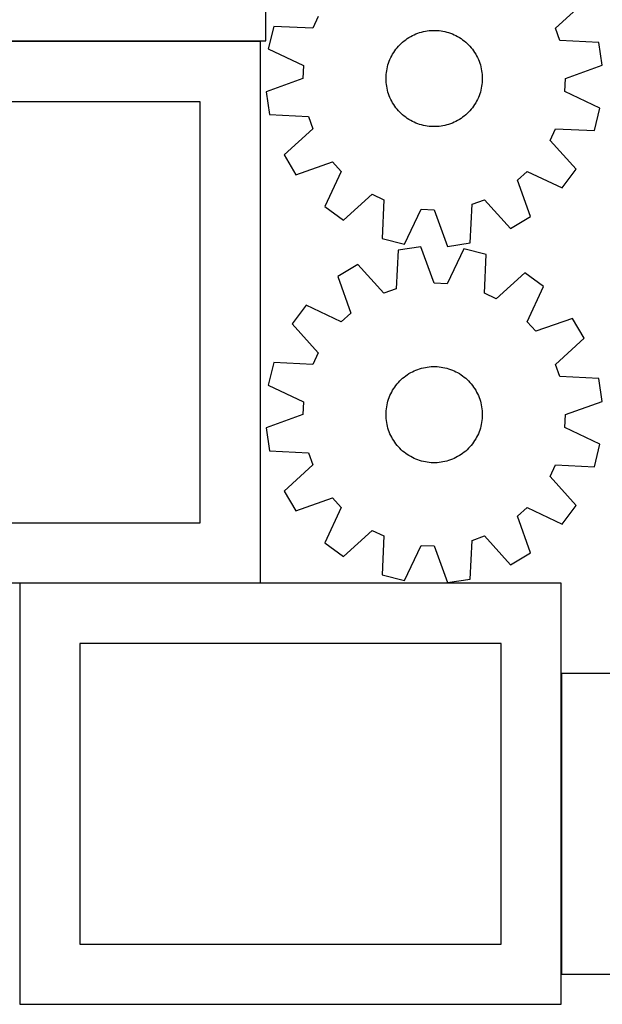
# Model space of a CAD drawing. Header units: millimetres. Extents: x 7 to 1238, y 7 to 2491.
# Tile 17 of 33: x 277 to 567, y 1628 to 2119. Entities that reach past the tile are written whole.
import ezdxf

# ---------------------------------------------------------------- set-up
doc = ezdxf.new("R2010")
doc.units = ezdxf.units.MM
doc.layers.add('COMMON', color=5, linetype='CONTINUOUS', true_color=0x0000ff)
doc.layers.add('CUT', color=7, linetype='CONTINUOUS', true_color=0x000000)

msp = doc.modelspace()

# ---------------------------------------------------------------- linework, layer by layer
at = {"layer": 'COMMON'}
for p, q in [((396.700012, 1837.800043), (276.700007, 1837.800043)), ((546.800018, 1642.700042), (546.800018, 1792.700042))]:
    msp.add_line(p, q, dxfattribs=at)
at = {"layer": 'CUT'}
for p, q in [((399.38213, 2108.30006), (399.38213, 2288.30006)), ((543.855779, 2114.596647), (558.16774, 2127.65843)), ((425.539711, 2120.409142), (422.790605, 2114.596647)), ((403.434445, 2115.480656), (400.63136, 2104.290116)), ((422.790605, 2114.596647), (403.434445, 2115.480656)), ((474.251991, 2111.742889), (475.165849, 2112.094399)), ((475.165849, 2112.094399), (476.093283, 2112.408342)), ((476.093283, 2112.408342), (477.032752, 2112.684194)), ((477.032752, 2112.684194), (477.98269, 2112.921498)), ((477.98269, 2112.921498), (478.941516, 2113.119857)), ((478.941516, 2113.119857), (479.907636, 2113.278943)), ((479.907636, 2113.278943), (480.87944, 2113.398489)), ((480.87944, 2113.398489), (481.855312, 2113.478297)), ((481.855312, 2113.478297), (482.833627, 2113.518234)), ((482.833627, 2113.518234), (483.812757, 2113.518234)), ((483.812757, 2113.518234), (484.791072, 2113.478297)), ((484.791072, 2113.478297), (485.766944, 2113.398489)), ((485.766944, 2113.398489), (486.738748, 2113.278943)), ((486.738748, 2113.278943), (487.704868, 2113.119857)), ((487.704868, 2113.119857), (488.663694, 2112.921498)), ((488.663694, 2112.921498), (489.613632, 2112.684194)), ((489.613632, 2112.684194), (490.553101, 2112.408342)), ((490.553101, 2112.408342), (491.480535, 2112.094399)), ((491.480535, 2112.094399), (492.394393, 2111.742889)), ((546.021923, 2108.54268), (543.855779, 2114.596647)), ((396.700012, 2107.900043), (186.700012, 2107.900043)), ((249.38213, 2108.30006), (399.38213, 2108.30006)), ((396.700012, 1837.900043), (396.700012, 2107.900043)), ((466.879791, 2107.005063), (467.606534, 2107.661218)), ((467.606534, 2107.661218), (468.359437, 2108.287184)), ((468.359437, 2108.287184), (469.137245, 2108.881919)), ((469.137245, 2108.881919), (469.938664, 2109.444433)), ((469.938664, 2109.444433), (470.76236, 2109.973791)), ((470.76236, 2109.973791), (471.606963, 2110.46911)), ((471.606963, 2110.46911), (472.471066, 2110.929567)), ((472.471066, 2110.929567), (473.353232, 2111.354396)), ((473.353232, 2111.354396), (474.251991, 2111.742889)), ((492.394393, 2111.742889), (493.293152, 2111.354396)), ((493.293152, 2111.354396), (494.175318, 2110.929567)), ((494.175318, 2110.929567), (495.039421, 2110.46911)), ((495.039421, 2110.46911), (495.884024, 2109.973791)), ((495.884024, 2109.973791), (496.70772, 2109.444433)), ((496.70772, 2109.444433), (497.509139, 2108.881919)), ((497.509139, 2108.881919), (498.286947, 2108.287184)), ((498.286947, 2108.287184), (499.03985, 2107.661218)), ((499.03985, 2107.661218), (499.766593, 2107.005063)), ((565.371526, 2107.525197), (546.021923, 2108.54268)), ((567.064248, 2096.113792), (565.371526, 2107.525197)), ((400.63136, 2104.290116), (418.118689, 2095.945311)), ((462.620662, 2101.664285), (463.133107, 2102.498608)), ((463.133107, 2102.498608), (463.679157, 2103.311335)), ((463.679157, 2103.311335), (464.257902, 2104.101112)), ((464.257902, 2104.101112), (464.868379, 2104.866627)), ((464.868379, 2104.866627), (465.509573, 2105.606604)), ((465.509573, 2105.606604), (466.180416, 2106.319812)), ((466.180416, 2106.319812), (466.879791, 2107.005063)), ((499.766593, 2107.005063), (500.465968, 2106.319812)), ((500.465968, 2106.319812), (501.136811, 2105.606604)), ((501.136811, 2105.606604), (501.778005, 2104.866627)), ((501.778005, 2104.866627), (502.388482, 2104.101112)), ((502.388482, 2104.101112), (502.967227, 2103.311335)), ((502.967227, 2103.311335), (503.513277, 2102.498608)), ((503.513277, 2102.498608), (504.025722, 2101.664285)), ((460.59032, 2097.218455), (460.923116, 2098.139293)), ((460.923116, 2098.139293), (461.293194, 2099.04579)), ((461.293194, 2099.04579), (461.699939, 2099.936438)), ((461.699939, 2099.936438), (462.142674, 2100.809754)), ((462.142674, 2100.809754), (462.620662, 2101.664285)), ((504.025722, 2101.664285), (504.50371, 2100.809754)), ((504.50371, 2100.809754), (504.946445, 2099.936438)), ((504.946445, 2099.936438), (505.35319, 2099.04579)), ((505.35319, 2099.04579), (505.723269, 2098.139293)), ((505.723269, 2098.139293), (506.056064, 2097.218455)), ((418.118689, 2095.945311), (417.803192, 2089.523228)), ((459.40305, 2091.479451), (459.502748, 2092.453492)), ((459.502748, 2092.453492), (459.642093, 2093.422655)), ((459.642093, 2093.422655), (459.820852, 2094.385329)), ((459.820852, 2094.385329), (460.038729, 2095.33991)), ((460.038729, 2095.33991), (460.295361, 2096.284809)), ((460.295361, 2096.284809), (460.59032, 2097.218455)), ((506.056064, 2097.218455), (506.351023, 2096.284809)), ((506.351023, 2096.284809), (506.607655, 2095.33991)), ((506.607655, 2095.33991), (506.825532, 2094.385329)), ((506.825532, 2094.385329), (507.004291, 2093.422655)), ((507.004291, 2093.422655), (507.143636, 2092.453492)), ((507.143636, 2092.453492), (507.243334, 2091.479451)), ((548.843192, 2089.523228), (567.064248, 2096.113792)), ((417.803192, 2089.523228), (399.582136, 2082.932664)), ((459.323192, 2089.523228), (459.343165, 2090.502154)), ((459.343165, 2088.544302), (459.323192, 2089.523228)), ((459.343165, 2090.502154), (459.40305, 2091.479451)), ((459.40305, 2087.567005), (459.343165, 2088.544302)), ((459.502748, 2086.592964), (459.40305, 2087.567005)), ((507.243334, 2087.567005), (507.143636, 2086.592964)), ((507.243334, 2091.479451), (507.303219, 2090.502154)), ((507.303219, 2088.544302), (507.243334, 2087.567005)), ((507.303219, 2090.502154), (507.323192, 2089.523228)), ((507.323192, 2089.523228), (507.303219, 2088.544302)), ((548.527695, 2083.101145), (548.843192, 2089.523228)), ((399.582136, 2082.932664), (401.274858, 2071.521259)), ((459.642093, 2085.623801), (459.502748, 2086.592964)), ((459.820852, 2084.661127), (459.642093, 2085.623801)), ((460.038729, 2083.706546), (459.820852, 2084.661127)), ((460.295361, 2082.761647), (460.038729, 2083.706546)), ((460.59032, 2081.828001), (460.295361, 2082.761647)), ((506.351023, 2082.761647), (506.056064, 2081.828001)), ((506.607655, 2083.706546), (506.351023, 2082.761647)), ((506.825532, 2084.661127), (506.607655, 2083.706546)), ((507.004291, 2085.623801), (506.825532, 2084.661127)), ((507.143636, 2086.592964), (507.004291, 2085.623801)), ((566.015024, 2074.756341), (548.527695, 2083.101145)), ((366.700012, 2077.900043), (216.700012, 2077.900043)), ((366.700012, 1867.900043), (366.700012, 2077.900043)), ((460.923116, 2080.907163), (460.59032, 2081.828001)), ((461.293194, 2080.000666), (460.923116, 2080.907163)), ((461.699939, 2079.110018), (461.293194, 2080.000666)), ((462.142674, 2078.236702), (461.699939, 2079.110018)), ((462.620662, 2077.382172), (462.142674, 2078.236702)), ((504.50371, 2078.236702), (504.025722, 2077.382172)), ((504.946445, 2079.110018), (504.50371, 2078.236702)), ((505.35319, 2080.000666), (504.946445, 2079.110018)), ((505.723269, 2080.907163), (505.35319, 2080.000666)), ((506.056064, 2081.828001), (505.723269, 2080.907163)), ((463.133107, 2076.547848), (462.620662, 2077.382172)), ((463.679157, 2075.735122), (463.133107, 2076.547848)), ((464.257902, 2074.945344), (463.679157, 2075.735122)), ((464.868379, 2074.179829), (464.257902, 2074.945344)), ((465.509573, 2073.439852), (464.868379, 2074.179829)), ((466.180416, 2072.726644), (465.509573, 2073.439852)), ((466.879791, 2072.041393), (466.180416, 2072.726644)), ((500.465968, 2072.726644), (499.766593, 2072.041393)), ((501.136811, 2073.439852), (500.465968, 2072.726644)), ((501.778005, 2074.179829), (501.136811, 2073.439852)), ((502.388482, 2074.945344), (501.778005, 2074.179829)), ((502.967227, 2075.735122), (502.388482, 2074.945344)), ((503.513277, 2076.547848), (502.967227, 2075.735122)), ((504.025722, 2077.382172), (503.513277, 2076.547848)), ((563.211939, 2063.565801), (566.015024, 2074.756341)), ((401.274858, 2071.521259), (420.624461, 2070.503776)), ((420.624461, 2070.503776), (422.790605, 2064.44981)), ((467.606534, 2071.385238), (466.879791, 2072.041393)), ((468.359437, 2070.759272), (467.606534, 2071.385238)), ((469.137245, 2070.164537), (468.359437, 2070.759272)), ((469.938664, 2069.602023), (469.137245, 2070.164537)), ((470.76236, 2069.072665), (469.938664, 2069.602023)), ((471.606963, 2068.577346), (470.76236, 2069.072665)), ((472.471066, 2068.116889), (471.606963, 2068.577346)), ((473.353232, 2067.69206), (472.471066, 2068.116889)), ((494.175318, 2068.116889), (493.293152, 2067.69206)), ((495.039421, 2068.577346), (494.175318, 2068.116889)), ((495.884024, 2069.072665), (495.039421, 2068.577346)), ((496.70772, 2069.602023), (495.884024, 2069.072665)), ((497.509139, 2070.164537), (496.70772, 2069.602023)), ((498.286947, 2070.759272), (497.509139, 2070.164537)), ((499.03985, 2071.385238), (498.286947, 2070.759272)), ((499.766593, 2072.041393), (499.03985, 2071.385238)), ((422.790605, 2064.44981), (408.478644, 2051.388026)), ((474.251991, 2067.303567), (473.353232, 2067.69206)), ((475.165849, 2066.952057), (474.251991, 2067.303567)), ((476.093283, 2066.638114), (475.165849, 2066.952057)), ((477.032752, 2066.362262), (476.093283, 2066.638114)), ((477.98269, 2066.124958), (477.032752, 2066.362262)), ((478.941516, 2065.926599), (477.98269, 2066.124958)), ((479.907636, 2065.767513), (478.941516, 2065.926599)), ((480.87944, 2065.647967), (479.907636, 2065.767513)), ((481.855312, 2065.568159), (480.87944, 2065.647967)), ((482.833627, 2065.528222), (481.855312, 2065.568159)), ((483.812757, 2065.528222), (482.833627, 2065.528222)), ((484.791072, 2065.568159), (483.812757, 2065.528222)), ((485.766944, 2065.647967), (484.791072, 2065.568159)), ((486.738748, 2065.767513), (485.766944, 2065.647967)), ((487.704868, 2065.926599), (486.738748, 2065.767513)), ((488.663694, 2066.124958), (487.704868, 2065.926599)), ((489.613632, 2066.362262), (488.663694, 2066.124958)), ((490.553101, 2066.638114), (489.613632, 2066.362262)), ((491.480535, 2066.952057), (490.553101, 2066.638114)), ((492.394393, 2067.303567), (491.480535, 2066.952057)), ((493.293152, 2067.69206), (492.394393, 2067.303567)), ((541.106673, 2058.637314), (543.855779, 2064.44981)), ((543.855779, 2064.44981), (563.211939, 2063.565801)), ((554.06944, 2044.235609), (541.106673, 2058.637314)), ((408.478644, 2051.388026), (414.409471, 2041.493039)), ((414.409471, 2041.493039), (432.675547, 2047.95778)), ((432.675547, 2047.95778), (436.993556, 2043.193592)), ((547.197293, 2034.969592), (554.06944, 2044.235609)), ((436.993556, 2043.193592), (428.769556, 2025.649127)), ((524.88864, 2038.875583), (529.652828, 2043.193592)), ((531.353381, 2020.609507), (524.88864, 2038.875583)), ((529.652828, 2043.193592), (547.197293, 2034.969592)), ((438.035573, 2018.77698), (452.437278, 2031.739747)), ((452.437278, 2031.739747), (458.249774, 2028.990641)), ((458.249774, 2028.990641), (457.365765, 2009.634481)), ((502.342644, 2026.824497), (508.396611, 2028.990641)), ((508.396611, 2028.990641), (521.458394, 2014.67868)), ((428.769556, 2025.649127), (438.035573, 2018.77698)), ((468.556305, 2006.831396), (476.901109, 2024.318725)), ((476.901109, 2024.318725), (483.323192, 2024.003228)), ((483.323192, 2024.003228), (489.913756, 2005.782172)), ((501.325161, 2007.474894), (502.342644, 2026.824497)), ((521.458394, 2014.67868), (531.353381, 2020.609507)), ((457.365765, 2009.634481), (468.556305, 2006.831396)), ((476.732628, 2005.582166), (465.321223, 2003.889444)), ((483.323192, 1987.36111), (476.732628, 2005.582166)), ((498.09008, 2004.532942), (489.745275, 1987.045613)), ((489.913756, 2005.782172), (501.325161, 2007.474894)), ((509.28062, 2001.729857), (498.09008, 2004.532942)), ((465.321223, 2003.889444), (464.30374, 1984.539841)), ((508.396611, 1982.373697), (509.28062, 2001.729857)), ((445.18799, 1996.685658), (435.293003, 1990.754831)), ((458.249774, 1982.373697), (445.18799, 1996.685658)), ((435.293003, 1990.754831), (441.757744, 1972.488755)), ((528.610811, 1992.587358), (514.209106, 1979.624591)), ((537.876828, 1985.715211), (528.610811, 1992.587358)), ((464.30374, 1984.539841), (458.249774, 1982.373697)), ((489.745275, 1987.045613), (483.323192, 1987.36111)), ((529.652828, 1968.170746), (537.876828, 1985.715211)), ((514.209106, 1979.624591), (508.396611, 1982.373697)), ((419.449091, 1976.394746), (412.576944, 1967.128729)), ((436.993556, 1968.170746), (419.449091, 1976.394746)), ((441.757744, 1972.488755), (436.993556, 1968.170746)), ((552.236913, 1969.871299), (533.970837, 1963.406558)), ((558.16774, 1959.976312), (552.236913, 1969.871299)), ((412.576944, 1967.128729), (425.539711, 1952.727024)), ((533.970837, 1963.406558), (529.652828, 1968.170746)), ((543.855779, 1946.914529), (558.16774, 1959.976312)), ((425.539711, 1952.727024), (422.790605, 1946.914529)), ((403.434445, 1947.798538), (400.63136, 1936.607998)), ((422.790605, 1946.914529), (403.434445, 1947.798538)), ((476.093283, 1944.726224), (477.032752, 1945.002076)), ((477.032752, 1945.002076), (477.98269, 1945.23938)), ((477.98269, 1945.23938), (478.941516, 1945.437739)), ((478.941516, 1945.437739), (479.907636, 1945.596825)), ((479.907636, 1945.596825), (480.87944, 1945.716371)), ((480.87944, 1945.716371), (481.855312, 1945.796179)), ((481.855312, 1945.796179), (482.833627, 1945.836116)), ((482.833627, 1945.836116), (483.812757, 1945.836116)), ((483.812757, 1945.836116), (484.791072, 1945.796179)), ((484.791072, 1945.796179), (485.766944, 1945.716371)), ((485.766944, 1945.716371), (486.738748, 1945.596825)), ((486.738748, 1945.596825), (487.704868, 1945.437739)), ((487.704868, 1945.437739), (488.663694, 1945.23938)), ((488.663694, 1945.23938), (489.613632, 1945.002076)), ((489.613632, 1945.002076), (490.553101, 1944.726224)), ((546.021923, 1940.860562), (543.855779, 1946.914529)), ((467.606534, 1939.9791), (468.359437, 1940.605066)), ((468.359437, 1940.605066), (469.137245, 1941.199801)), ((469.137245, 1941.199801), (469.938664, 1941.762315)), ((469.938664, 1941.762315), (470.76236, 1942.291673)), ((470.76236, 1942.291673), (471.606963, 1942.786992)), ((471.606963, 1942.786992), (472.471066, 1943.247449)), ((472.471066, 1943.247449), (473.353232, 1943.672278)), ((473.353232, 1943.672278), (474.251991, 1944.060771)), ((474.251991, 1944.060771), (475.165849, 1944.412281)), ((475.165849, 1944.412281), (476.093283, 1944.726224)), ((490.553101, 1944.726224), (491.480535, 1944.412281)), ((491.480535, 1944.412281), (492.394393, 1944.060771)), ((492.394393, 1944.060771), (493.293152, 1943.672278)), ((493.293152, 1943.672278), (494.175318, 1943.247449)), ((494.175318, 1943.247449), (495.039421, 1942.786992)), ((495.039421, 1942.786992), (495.884024, 1942.291673)), ((495.884024, 1942.291673), (496.70772, 1941.762315)), ((496.70772, 1941.762315), (497.509139, 1941.199801)), ((497.509139, 1941.199801), (498.286947, 1940.605066)), ((498.286947, 1940.605066), (499.03985, 1939.9791)), ((565.371526, 1939.843079), (546.021923, 1940.860562)), ((400.63136, 1936.607998), (418.118689, 1928.263193)), ((463.133107, 1934.81649), (463.679157, 1935.629217)), ((463.679157, 1935.629217), (464.257902, 1936.418994)), ((464.257902, 1936.418994), (464.868379, 1937.184509)), ((464.868379, 1937.184509), (465.509573, 1937.924486)), ((465.509573, 1937.924486), (466.180416, 1938.637694)), ((466.180416, 1938.637694), (466.879791, 1939.322945)), ((466.879791, 1939.322945), (467.606534, 1939.9791)), ((499.03985, 1939.9791), (499.766593, 1939.322945)), ((499.766593, 1939.322945), (500.465968, 1938.637694)), ((500.465968, 1938.637694), (501.136811, 1937.924486)), ((501.136811, 1937.924486), (501.778005, 1937.184509)), ((501.778005, 1937.184509), (502.388482, 1936.418994)), ((502.388482, 1936.418994), (502.967227, 1935.629217)), ((502.967227, 1935.629217), (503.513277, 1934.81649)), ((567.064248, 1928.431674), (565.371526, 1939.843079)), ((460.59032, 1929.536337), (460.923116, 1930.457175)), ((460.923116, 1930.457175), (461.293194, 1931.363672)), ((461.293194, 1931.363672), (461.699939, 1932.25432)), ((461.699939, 1932.25432), (462.142674, 1933.127636)), ((462.142674, 1933.127636), (462.620662, 1933.982167)), ((462.620662, 1933.982167), (463.133107, 1934.81649)), ((503.513277, 1934.81649), (504.025722, 1933.982167)), ((504.025722, 1933.982167), (504.50371, 1933.127636)), ((504.50371, 1933.127636), (504.946445, 1932.25432)), ((504.946445, 1932.25432), (505.35319, 1931.363672)), ((505.35319, 1931.363672), (505.723269, 1930.457175)), ((505.723269, 1930.457175), (506.056064, 1929.536337)), ((418.118689, 1928.263193), (417.803192, 1921.84111)), ((459.502748, 1924.771374), (459.642093, 1925.740537)), ((459.642093, 1925.740537), (459.820852, 1926.703211)), ((459.820852, 1926.703211), (460.038729, 1927.657792)), ((460.038729, 1927.657792), (460.295361, 1928.602691)), ((460.295361, 1928.602691), (460.59032, 1929.536337)), ((506.056064, 1929.536337), (506.351023, 1928.602691)), ((506.351023, 1928.602691), (506.607655, 1927.657792)), ((506.607655, 1927.657792), (506.825532, 1926.703211)), ((506.825532, 1926.703211), (507.004291, 1925.740537)), ((507.004291, 1925.740537), (507.143636, 1924.771374)), ((548.843192, 1921.84111), (567.064248, 1928.431674)), ((417.803192, 1921.84111), (399.582136, 1915.250546)), ((459.323192, 1921.84111), (459.343165, 1922.820036)), ((459.343165, 1920.862184), (459.323192, 1921.84111)), ((459.343165, 1922.820036), (459.40305, 1923.797333)), ((459.40305, 1919.884887), (459.343165, 1920.862184)), ((459.40305, 1923.797333), (459.502748, 1924.771374)), ((507.143636, 1924.771374), (507.243334, 1923.797333)), ((507.243334, 1923.797333), (507.303219, 1922.820036)), ((507.303219, 1920.862184), (507.243334, 1919.884887)), ((507.303219, 1922.820036), (507.323192, 1921.84111)), ((507.323192, 1921.84111), (507.303219, 1920.862184)), ((548.527695, 1915.419027), (548.843192, 1921.84111)), ((459.502748, 1918.910846), (459.40305, 1919.884887)), ((459.642093, 1917.941683), (459.502748, 1918.910846)), ((459.820852, 1916.979009), (459.642093, 1917.941683)), ((460.038729, 1916.024428), (459.820852, 1916.979009)), ((460.295361, 1915.079529), (460.038729, 1916.024428)), ((506.607655, 1916.024428), (506.351023, 1915.079529)), ((506.825532, 1916.979009), (506.607655, 1916.024428)), ((507.004291, 1917.941683), (506.825532, 1916.979009)), ((507.143636, 1918.910846), (507.004291, 1917.941683)), ((507.243334, 1919.884887), (507.143636, 1918.910846)), ((399.582136, 1915.250546), (401.274858, 1903.839141)), ((460.59032, 1914.145883), (460.295361, 1915.079529)), ((460.923116, 1913.225045), (460.59032, 1914.145883)), ((461.293194, 1912.318548), (460.923116, 1913.225045)), ((461.699939, 1911.4279), (461.293194, 1912.318548)), ((462.142674, 1910.554584), (461.699939, 1911.4279)), ((504.946445, 1911.4279), (504.50371, 1910.554584)), ((505.35319, 1912.318548), (504.946445, 1911.4279)), ((505.723269, 1913.225045), (505.35319, 1912.318548)), ((506.056064, 1914.145883), (505.723269, 1913.225045)), ((506.351023, 1915.079529), (506.056064, 1914.145883)), ((566.015024, 1907.074223), (548.527695, 1915.419027)), ((462.620662, 1909.700054), (462.142674, 1910.554584)), ((463.133107, 1908.86573), (462.620662, 1909.700054)), ((463.679157, 1908.053004), (463.133107, 1908.86573)), ((464.257902, 1907.263226), (463.679157, 1908.053004)), ((464.868379, 1906.497711), (464.257902, 1907.263226)), ((465.509573, 1905.757734), (464.868379, 1906.497711)), ((466.180416, 1905.044526), (465.509573, 1905.757734)), ((501.136811, 1905.757734), (500.465968, 1905.044526)), ((501.778005, 1906.497711), (501.136811, 1905.757734)), ((502.388482, 1907.263226), (501.778005, 1906.497711)), ((502.967227, 1908.053004), (502.388482, 1907.263226)), ((503.513277, 1908.86573), (502.967227, 1908.053004)), ((504.025722, 1909.700054), (503.513277, 1908.86573)), ((504.50371, 1910.554584), (504.025722, 1909.700054)), ((563.211939, 1895.883683), (566.015024, 1907.074223)), ((401.274858, 1903.839141), (420.624461, 1902.821658)), ((420.624461, 1902.821658), (422.790605, 1896.767692)), ((466.879791, 1904.359275), (466.180416, 1905.044526)), ((467.606534, 1903.70312), (466.879791, 1904.359275)), ((468.359437, 1903.077154), (467.606534, 1903.70312)), ((469.137245, 1902.482419), (468.359437, 1903.077154)), ((469.938664, 1901.919905), (469.137245, 1902.482419)), ((470.76236, 1901.390547), (469.938664, 1901.919905)), ((471.606963, 1900.895228), (470.76236, 1901.390547)), ((472.471066, 1900.434771), (471.606963, 1900.895228)), ((495.039421, 1900.895228), (494.175318, 1900.434771)), ((495.884024, 1901.390547), (495.039421, 1900.895228)), ((496.70772, 1901.919905), (495.884024, 1901.390547)), ((497.509139, 1902.482419), (496.70772, 1901.919905)), ((498.286947, 1903.077154), (497.509139, 1902.482419)), ((499.03985, 1903.70312), (498.286947, 1903.077154)), ((499.766593, 1904.359275), (499.03985, 1903.70312)), ((500.465968, 1905.044526), (499.766593, 1904.359275)), ((422.790605, 1896.767692), (408.478644, 1883.705908)), ((473.353232, 1900.009942), (472.471066, 1900.434771)), ((474.251991, 1899.621449), (473.353232, 1900.009942)), ((475.165849, 1899.269939), (474.251991, 1899.621449)), ((476.093283, 1898.955996), (475.165849, 1899.269939)), ((477.032752, 1898.680144), (476.093283, 1898.955996)), ((477.98269, 1898.44284), (477.032752, 1898.680144)), ((478.941516, 1898.244481), (477.98269, 1898.44284)), ((479.907636, 1898.085395), (478.941516, 1898.244481)), ((480.87944, 1897.965849), (479.907636, 1898.085395)), ((481.855312, 1897.886041), (480.87944, 1897.965849)), ((482.833627, 1897.846104), (481.855312, 1897.886041)), ((483.812757, 1897.846104), (482.833627, 1897.846104)), ((484.791072, 1897.886041), (483.812757, 1897.846104)), ((485.766944, 1897.965849), (484.791072, 1897.886041)), ((486.738748, 1898.085395), (485.766944, 1897.965849)), ((487.704868, 1898.244481), (486.738748, 1898.085395)), ((488.663694, 1898.44284), (487.704868, 1898.244481)), ((489.613632, 1898.680144), (488.663694, 1898.44284)), ((490.553101, 1898.955996), (489.613632, 1898.680144)), ((491.480535, 1899.269939), (490.553101, 1898.955996)), ((492.394393, 1899.621449), (491.480535, 1899.269939)), ((493.293152, 1900.009942), (492.394393, 1899.621449)), ((494.175318, 1900.434771), (493.293152, 1900.009942)), ((541.106673, 1890.955196), (543.855779, 1896.767692)), ((543.855779, 1896.767692), (563.211939, 1895.883683)), ((554.06944, 1876.553491), (541.106673, 1890.955196)), ((408.478644, 1883.705908), (414.409471, 1873.810921)), ((414.409471, 1873.810921), (432.675547, 1880.275662)), ((432.675547, 1880.275662), (436.993556, 1875.511474)), ((547.197293, 1867.287474), (554.06944, 1876.553491)), ((436.993556, 1875.511474), (428.769556, 1857.967009)), ((524.88864, 1871.193465), (529.652828, 1875.511474)), ((529.652828, 1875.511474), (547.197293, 1867.287474)), ((216.700012, 1867.900043), (366.700012, 1867.900043)), ((531.353381, 1852.927389), (524.88864, 1871.193465)), ((438.035573, 1851.094862), (452.437278, 1864.057629)), ((452.437278, 1864.057629), (458.249774, 1861.308523)), ((428.769556, 1857.967009), (438.035573, 1851.094862)), ((458.249774, 1861.308523), (457.365765, 1841.952363)), ((468.556305, 1839.149278), (476.901109, 1856.636607)), ((476.901109, 1856.636607), (483.323192, 1856.32111)), ((501.325161, 1839.792776), (502.342644, 1859.142379)), ((502.342644, 1859.142379), (508.396611, 1861.308523)), ((508.396611, 1861.308523), (521.458394, 1846.996562)), ((483.323192, 1856.32111), (489.913756, 1838.100054)), ((521.458394, 1846.996562), (531.353381, 1852.927389)), ((457.365765, 1841.952363), (468.556305, 1839.149278)), ((186.700012, 1837.900043), (396.700012, 1837.900043)), ((546.700007, 1837.700042), (276.700007, 1837.700042)), ((276.700007, 1837.700042), (276.700007, 1627.700042)), ((489.913756, 1838.100054), (501.325161, 1839.792776)), ((546.700007, 1627.700042), (546.700007, 1837.700042)), ((516.700007, 1807.700042), (306.700007, 1807.700042)), ((306.700007, 1807.700042), (306.700007, 1657.700042)), ((516.700007, 1657.700042), (516.700007, 1807.700042)), ((606.900018, 1792.700042), (546.900018, 1792.700042)), ((546.900018, 1792.700042), (546.900018, 1642.700042)), ((306.700007, 1657.700042), (516.700007, 1657.700042)), ((546.900018, 1642.700042), (726.900018, 1642.700042)), ((276.700007, 1627.700042), (546.700007, 1627.700042))]:
    msp.add_line(p, q, dxfattribs=at)

doc.saveas('drawing.dxf')
